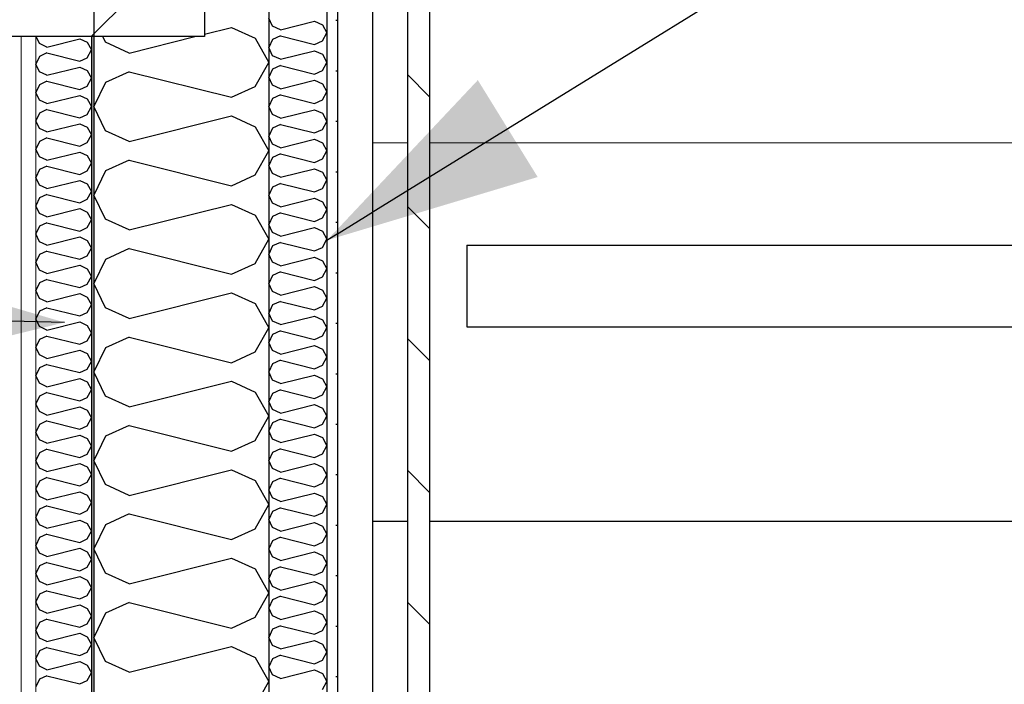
# Model space of a CAD drawing. Header units: millimetres. Extents: x -8544 to 51179, y -2070 to 23603.
# Tile 93 of 174: x 11953 to 12798, y 8913 to 9484. Entities that reach past the tile are written whole.
import ezdxf
from ezdxf.enums import TextEntityAlignment as Align

# ---------------------------------------------------------------- set-up
doc = ezdxf.new("R2010")
doc.units = ezdxf.units.MM
doc.header["$LTSCALE"] = 0.5
doc.header["$MEASUREMENT"] = 0
for name, pattern in [('Akselinje', [1500, 1000, -200, 100, -200]), ('PLINE', [0]), ('Wipeout_Contour', [2000, 0, -2000])]:
    doc.linetypes.add(name, pattern=pattern)
for name, color, linetype in [('223- Bjelker', 7, 'Continuous'), ('223- Bjelker (Skravur)', 7, 'Continuous'), ('232- Ikke-bærende yttervegger', 7, 'Continuous'), ('232- Ikke-bærende yttervegger (Skravur)', 7, 'Continuous'), ('232- Ikke-bærende yttervegger (Skravur)(Nye konstruksjoner)', 7, 'Continuous'), ('232- Ikke-bærende yttervegger(Nye konstruksjoner)', 7, 'Continuous'), ('235- Utvendig kledning og overflate (Skravur)(Nye konstruksjoner)', 7, 'Continuous'), ('235- Utvendig kledning og overflate(Nye konstruksjoner)', 7, 'Continuous'), ('261- Primærkonstruksjon (tak)(Nye konstruksjoner)', 7, 'Continuous'), ('265- Gesimser_ takrenner og nedløp(Nye konstruksjoner)', 7, 'Continuous'), ('82-- Modullinjer', 7, 'Continuous'), ('832- Tekst bygning(Nye konstruksjoner)', 7, 'Continuous')]:
    doc.layers.add(name, color=color, linetype=linetype)
doc.layers.add('236- Innvendig kledning og overflate(Nye konstruksjoner)', color=7, linetype='Continuous', lineweight=0)
doc.layers.add('262- Taktekking(Nye konstruksjoner)', color=7, linetype='Continuous', lineweight=0)
doc.styles.add('GENERATED_STYLE_1', font='arial.ttf')
doc.dimstyles.new('GENERATED_STYLE__2', dxfattribs={"dimtxt": 0.18, "dimasz": 182.4, "dimexe": 0.18, "dimexo": 0.0625, "dimgap": 0, "dimtad": 0, "dimtih": 1, "dimtoh": 1, "dimdec": 4, "dimzin": 0, "dimdsep": 46, "dimcen": 0.09, "dimadec": 0, "dimazin": 0, "dimtfac": 1, "dimtdec": 4, "dimtmove": 0, "dimatfit": 3, "dimldrblk": 'ARROWHEAD_5', "dimfxl": 1, "dimtolj": 1, "dimtzin": 0, "dimarcsym": 0})

# ---------------------------------------------------------------- blocks, each defined once
blk = doc.blocks.new('*X74')
at = {"layer": '232- Ikke-bærende yttervegger (Skravur)(Nye konstruksjoner)', "linetype": 'PLINE'}
for p, q in [((11970.07, 9463.07), (11967.26, 9469)), ((11976.57, 9460.11), (12004.72, 9467.15)), ((12004.72, 9467.15), (12011.23, 9464.19)), ((11976.57, 9460.11), (11970.07, 9463.07)), ((12011.23, 9464.19), (12014.93, 9457.56)), ((12011.23, 9450.92), (12014.93, 9457.56)), ((11970.07, 9452.05), (11966.93, 9445.41)), ((11976.57, 9455), (11970.07, 9452.05)), ((11976.57, 9455), (12004.72, 9447.97)), ((12004.72, 9447.97), (12011.23, 9450.92)), ((11970.07, 9438.78), (11966.93, 9445.41)), ((11976.57, 9435.83), (12004.72, 9442.86)), ((12004.72, 9442.86), (12011.23, 9439.91)), ((11976.57, 9435.83), (11970.07, 9438.78)), ((12011.23, 9439.91), (12014.93, 9433.27)), ((12011.23, 9426.64), (12014.93, 9433.27)), ((11970.07, 9427.76), (11966.93, 9421.13)), ((11976.57, 9430.72), (11970.07, 9427.76)), ((11976.57, 9430.72), (12004.72, 9423.68)), ((12004.72, 9423.68), (12011.23, 9426.64)), ((11970.07, 9414.5), (11966.93, 9421.13)), ((11976.57, 9411.54), (12004.72, 9418.58)), ((12004.72, 9418.58), (12011.23, 9415.62)), ((12011.23, 9415.62), (12014.93, 9408.99)), ((11976.57, 9411.54), (11970.07, 9414.5)), ((12011.23, 9402.36), (12014.93, 9408.99)), ((11970.07, 9403.48), (11966.93, 9396.85)), ((11976.57, 9406.44), (11970.07, 9403.48)), ((11976.57, 9406.44), (12004.72, 9399.4)), ((12004.72, 9399.4), (12011.23, 9402.36)), ((11970.07, 9390.22), (11966.93, 9396.85)), ((11976.57, 9387.26), (11970.07, 9390.22)), ((11976.57, 9387.26), (12004.72, 9394.3)), ((12004.72, 9394.3), (12011.23, 9391.34)), ((12011.23, 9391.34), (12014.93, 9384.71)), ((11976.57, 9382.16), (11970.07, 9379.2)), ((11976.57, 9382.16), (12004.72, 9375.12)), ((12011.23, 9378.08), (12014.93, 9384.71)), ((11970.07, 9379.2), (11966.93, 9372.57)), ((12004.72, 9375.12), (12011.23, 9378.08)), ((11970.07, 9365.94), (11966.93, 9372.57)), ((11976.57, 9362.98), (11970.07, 9365.94)), ((11976.57, 9362.98), (12004.72, 9370.02)), ((12004.72, 9370.02), (12011.23, 9367.06)), ((12011.23, 9367.06), (12014.93, 9360.43)), ((11976.57, 9357.88), (11970.07, 9354.92)), ((11976.57, 9357.88), (12004.72, 9350.84)), ((12011.23, 9353.8), (12014.93, 9360.43)), ((11970.07, 9354.92), (11966.93, 9348.29)), ((11970.07, 9341.66), (11966.93, 9348.29)), ((12004.72, 9350.84), (12011.23, 9353.8)), ((11976.57, 9338.7), (11970.07, 9341.66)), ((11976.57, 9338.7), (12004.72, 9345.74)), ((12004.72, 9345.74), (12011.23, 9342.78)), ((12011.23, 9342.78), (12014.93, 9336.15)), ((11970.07, 9330.64), (11966.93, 9324.01)), ((11976.57, 9333.6), (11970.07, 9330.64)), ((11976.57, 9333.6), (12004.72, 9326.56)), ((12011.23, 9329.52), (12014.93, 9336.15)), ((11970.07, 9317.38), (11966.93, 9324.01)), ((12004.72, 9326.56), (12011.23, 9329.52)), ((11976.57, 9314.42), (11970.07, 9317.38)), ((11976.57, 9314.42), (12004.72, 9321.46)), ((12004.72, 9321.46), (12011.23, 9318.5)), ((12011.23, 9318.5), (12014.93, 9311.87)), ((11970.07, 9306.36), (11966.93, 9299.73)), ((11976.57, 9309.32), (11970.07, 9306.36)), ((11976.57, 9309.32), (12004.72, 9302.28)), ((12004.72, 9302.28), (12011.23, 9305.24)), ((12011.23, 9305.24), (12014.93, 9311.87)), ((11970.07, 9293.1), (11966.93, 9299.73)), ((11976.57, 9290.14), (12004.72, 9297.18)), ((12004.72, 9297.18), (12011.23, 9294.22)), ((11976.57, 9290.14), (11970.07, 9293.1)), ((12011.23, 9294.22), (12014.93, 9287.59)), ((11970.07, 9282.08), (11966.93, 9275.45)), ((11976.57, 9285.04), (11970.07, 9282.08)), ((11976.57, 9285.04), (12004.72, 9278)), ((12004.72, 9278), (12011.23, 9280.96)), ((12011.23, 9280.96), (12014.93, 9287.59)), ((11970.07, 9268.82), (11966.93, 9275.45)), ((11976.57, 9265.86), (12004.72, 9272.9)), ((12004.72, 9272.9), (12011.23, 9269.94)), ((11976.57, 9265.86), (11970.07, 9268.82)), ((12011.23, 9269.94), (12014.93, 9263.31)), ((12011.23, 9256.67), (12014.93, 9263.31)), ((11970.07, 9257.8), (11966.93, 9251.16)), ((11976.57, 9260.75), (11970.07, 9257.8)), ((11976.57, 9260.75), (12004.72, 9253.72)), ((12004.72, 9253.72), (12011.23, 9256.67)), ((11970.07, 9244.53), (11966.93, 9251.16)), ((11976.57, 9241.57), (12004.72, 9248.61)), ((12004.72, 9248.61), (12011.23, 9245.66)), ((11976.57, 9241.57), (11970.07, 9244.53)), ((12011.23, 9245.66), (12014.93, 9239.02)), ((12011.23, 9232.39), (12014.93, 9239.02)), ((11970.07, 9233.51), (11966.93, 9226.88)), ((11976.57, 9236.47), (11970.07, 9233.51)), ((11976.57, 9236.47), (12004.72, 9229.43)), ((12004.72, 9229.43), (12011.23, 9232.39)), ((11970.07, 9220.25), (11966.93, 9226.88)), ((11976.57, 9217.29), (12004.72, 9224.33)), ((12004.72, 9224.33), (12011.23, 9221.37)), ((12011.23, 9221.37), (12014.93, 9214.74)), ((11976.57, 9217.29), (11970.07, 9220.25)), ((12011.23, 9208.11), (12014.93, 9214.74)), ((11970.07, 9209.23), (11966.93, 9202.6)), ((11976.57, 9212.19), (11970.07, 9209.23)), ((11976.57, 9212.19), (12004.72, 9205.15)), ((12004.72, 9205.15), (12011.23, 9208.11)), ((11970.07, 9195.97), (11966.93, 9202.6)), ((11976.57, 9193.01), (11970.07, 9195.97)), ((11976.57, 9193.01), (12004.72, 9200.05)), ((12004.72, 9200.05), (12011.23, 9197.09)), ((12011.23, 9197.09), (12014.93, 9190.46)), ((11976.57, 9187.91), (11970.07, 9184.95)), ((11976.57, 9187.91), (12004.72, 9180.87)), ((12011.23, 9183.83), (12014.93, 9190.46)), ((11970.07, 9184.95), (11966.93, 9178.32)), ((12004.72, 9180.87), (12011.23, 9183.83)), ((11970.07, 9171.69), (11966.93, 9178.32)), ((11976.57, 9168.73), (11970.07, 9171.69)), ((11976.57, 9168.73), (12004.72, 9175.77)), ((12004.72, 9175.77), (12011.23, 9172.81)), ((12011.23, 9172.81), (12014.93, 9166.18)), ((11976.57, 9163.63), (11970.07, 9160.67)), ((11976.57, 9163.63), (12004.72, 9156.59)), ((12011.23, 9159.55), (12014.93, 9166.18)), ((11970.07, 9160.67), (11966.93, 9154.04)), ((11970.07, 9147.41), (11966.93, 9154.04)), ((12004.72, 9156.59), (12011.23, 9159.55)), ((11976.57, 9144.45), (11970.07, 9147.41)), ((11976.57, 9144.45), (12004.72, 9151.49)), ((12004.72, 9151.49), (12011.23, 9148.53)), ((12011.23, 9148.53), (12014.93, 9141.9)), ((11970.07, 9136.39), (11966.93, 9129.76)), ((11976.57, 9139.35), (11970.07, 9136.39)), ((11976.57, 9139.35), (12004.72, 9132.31)), ((12011.23, 9135.27), (12014.93, 9141.9)), ((11970.07, 9123.13), (11966.93, 9129.76)), ((12004.72, 9132.31), (12011.23, 9135.27)), ((11976.57, 9120.17), (11970.07, 9123.13)), ((11976.57, 9120.17), (12004.72, 9127.21)), ((12004.72, 9127.21), (12011.23, 9124.25)), ((12011.23, 9124.25), (12014.93, 9117.62)), ((11970.07, 9112.11), (11966.93, 9105.48)), ((11976.57, 9115.07), (11970.07, 9112.11)), ((11976.57, 9115.07), (12004.72, 9108.03)), ((12004.72, 9108.03), (12011.23, 9110.99)), ((12011.23, 9110.99), (12014.93, 9117.62)), ((11970.07, 9098.85), (11966.93, 9105.48)), ((11976.57, 9095.89), (12004.72, 9102.93)), ((12004.72, 9102.93), (12011.23, 9099.97)), ((11976.57, 9095.89), (11970.07, 9098.85)), ((12011.23, 9099.97), (12014.93, 9093.34)), ((11970.07, 9087.83), (11966.93, 9081.2)), ((11976.57, 9090.79), (11970.07, 9087.83)), ((11976.57, 9090.79), (12004.72, 9083.75)), ((12004.72, 9083.75), (12011.23, 9086.71)), ((12011.23, 9086.71), (12014.93, 9093.34)), ((11970.07, 9074.56), (11966.93, 9081.2)), ((11976.57, 9071.61), (12004.72, 9078.65)), ((12004.72, 9078.65), (12011.23, 9075.69)), ((11976.57, 9071.61), (11970.07, 9074.56)), ((12011.23, 9075.69), (12014.93, 9069.06)), ((12011.23, 9062.42), (12014.93, 9069.06)), ((11970.07, 9063.55), (11966.93, 9056.91)), ((11976.57, 9066.5), (11970.07, 9063.55)), ((11976.57, 9066.5), (12004.72, 9059.47)), ((12004.72, 9059.47), (12011.23, 9062.42)), ((11970.07, 9050.28), (11966.93, 9056.91)), ((11976.57, 9047.32), (12004.72, 9054.36)), ((12004.72, 9054.36), (12011.23, 9051.4)), ((11976.57, 9047.32), (11970.07, 9050.28)), ((12011.23, 9051.4), (12014.93, 9044.77)), ((12011.23, 9038.14), (12014.93, 9044.77)), ((11970.07, 9039.26), (11966.93, 9032.63)), ((11976.57, 9042.22), (11970.07, 9039.26)), ((11976.57, 9042.22), (12004.72, 9035.18)), ((12004.72, 9035.18), (12011.23, 9038.14)), ((11970.07, 9026), (11966.93, 9032.63)), ((11976.57, 9023.04), (12004.72, 9030.08)), ((12004.72, 9030.08), (12011.23, 9027.12)), ((12011.23, 9027.12), (12014.93, 9020.49)), ((11976.57, 9023.04), (11970.07, 9026)), ((11976.57, 9017.94), (11970.07, 9014.98)), ((11976.57, 9017.94), (12004.72, 9010.9)), ((12011.23, 9013.86), (12014.93, 9020.49)), ((11970.07, 9014.98), (11966.93, 9008.35)), ((12004.72, 9010.9), (12011.23, 9013.86)), ((11970.07, 9001.72), (11966.93, 9008.35)), ((11976.57, 8998.76), (11970.07, 9001.72)), ((11976.57, 8998.76), (12004.72, 9005.8)), ((12004.72, 9005.8), (12011.23, 9002.84)), ((12011.23, 9002.84), (12014.93, 8996.21)), ((11976.57, 8993.66), (11970.07, 8990.7)), ((11976.57, 8993.66), (12004.72, 8986.62)), ((12011.23, 8989.58), (12014.93, 8996.21)), ((11970.07, 8990.7), (11966.93, 8984.07)), ((11970.07, 8977.44), (11966.93, 8984.07)), ((12004.72, 8986.62), (12011.23, 8989.58)), ((11976.57, 8974.48), (11970.07, 8977.44)), ((11976.57, 8974.48), (12004.72, 8981.52)), ((12004.72, 8981.52), (12011.23, 8978.56)), ((12011.23, 8978.56), (12014.93, 8971.93)), ((11976.57, 8969.38), (11970.07, 8966.42)), ((11976.57, 8969.38), (12004.72, 8962.34)), ((12011.23, 8965.3), (12014.93, 8971.93)), ((11970.07, 8966.42), (11966.93, 8959.79)), ((11970.07, 8953.16), (11966.93, 8959.79)), ((12004.72, 8962.34), (12011.23, 8965.3)), ((11976.57, 8950.2), (11970.07, 8953.16)), ((11976.57, 8950.2), (12004.72, 8957.24)), ((12004.72, 8957.24), (12011.23, 8954.28)), ((12011.23, 8954.28), (12014.93, 8947.65)), ((11970.07, 8942.14), (11966.93, 8935.51)), ((11976.57, 8945.1), (11970.07, 8942.14)), ((11976.57, 8945.1), (12004.72, 8938.06)), ((12011.23, 8941.02), (12014.93, 8947.65)), ((11970.07, 8928.88), (11966.93, 8935.51)), ((12004.72, 8938.06), (12011.23, 8941.02)), ((11976.57, 8925.92), (11970.07, 8928.88)), ((11976.57, 8925.92), (12004.72, 8932.96)), ((12004.72, 8932.96), (12011.23, 8930)), ((12011.23, 8930), (12014.93, 8923.37)), ((11970.07, 8917.86), (11966.93, 8911.23)), ((11976.57, 8920.82), (11970.07, 8917.86)), ((11976.57, 8920.82), (12004.72, 8913.78)), ((12004.72, 8913.78), (12011.23, 8916.74)), ((12011.23, 8916.74), (12014.93, 8923.37))]:
    blk.add_line(p, q, dxfattribs=at)
blk = doc.blocks.new('*X76')
at = {"layer": '232- Ikke-bærende yttervegger (Skravur)', "linetype": 'PLINE'}
for p, q in [((12111.93, 9471.12), (12135.04, 9476.9)), ((12135.04, 9476.9), (12155.36, 9467.65)), ((12026.73, 9464.15), (12024.44, 9469)), ((12047.05, 9454.9), (12103.43, 9469)), ((12155.36, 9467.65), (12166.93, 9446.93)), ((12047.05, 9454.9), (12026.73, 9464.15)), ((12155.36, 9426.21), (12166.93, 9446.93)), ((12047.05, 9438.96), (12026.73, 9429.71)), ((12047.05, 9438.96), (12135.04, 9416.96)), ((12026.73, 9429.71), (12016.93, 9408.99)), ((12135.04, 9416.96), (12155.36, 9426.21)), ((12026.73, 9388.27), (12016.93, 9408.99)), ((12047.05, 9379.02), (12135.04, 9401.02)), ((12135.04, 9401.02), (12155.36, 9391.78)), ((12155.36, 9391.78), (12166.93, 9371.05)), ((12047.05, 9379.02), (12026.73, 9388.27)), ((12155.36, 9350.33), (12166.93, 9371.05)), ((12047.05, 9363.08), (12026.73, 9353.84)), ((12047.05, 9363.08), (12135.04, 9341.09)), ((12026.73, 9353.84), (12016.93, 9333.11)), ((12135.04, 9341.09), (12155.36, 9350.33)), ((12026.73, 9312.39), (12016.93, 9333.11)), ((12047.05, 9303.15), (12135.04, 9325.14)), ((12135.04, 9325.14), (12155.36, 9315.9)), ((12155.36, 9315.9), (12166.93, 9295.17)), ((12047.05, 9303.15), (12026.73, 9312.39)), ((12155.36, 9274.45), (12166.93, 9295.17)), ((12047.05, 9287.2), (12026.73, 9277.96)), ((12047.05, 9287.2), (12135.04, 9265.21)), ((12026.73, 9277.96), (12016.93, 9257.24)), ((12135.04, 9265.21), (12155.36, 9274.45)), ((12026.73, 9236.51), (12016.93, 9257.24)), ((12047.05, 9227.27), (12135.04, 9249.26)), ((12135.04, 9249.26), (12155.36, 9240.02)), ((12155.36, 9240.02), (12166.93, 9219.3)), ((12047.05, 9227.27), (12026.73, 9236.51)), ((12155.36, 9198.57), (12166.93, 9219.3)), ((12047.05, 9211.32), (12026.73, 9202.08)), ((12047.05, 9211.32), (12135.04, 9189.33)), ((12026.73, 9202.08), (12016.93, 9181.36)), ((12135.04, 9189.33), (12155.36, 9198.57)), ((12026.73, 9160.63), (12016.93, 9181.36)), ((12047.05, 9151.39), (12135.04, 9173.39)), ((12135.04, 9173.39), (12155.36, 9164.14)), ((12155.36, 9164.14), (12166.93, 9143.42)), ((12047.05, 9151.39), (12026.73, 9160.63)), ((12155.36, 9122.69), (12166.93, 9143.42)), ((12047.05, 9135.45), (12026.73, 9126.2)), ((12047.05, 9135.45), (12135.04, 9113.45)), ((12026.73, 9126.2), (12016.93, 9105.48)), ((12135.04, 9113.45), (12155.36, 9122.69)), ((12026.73, 9084.76), (12016.93, 9105.48)), ((12047.05, 9075.51), (12135.04, 9097.51)), ((12135.04, 9097.51), (12155.36, 9088.26)), ((12155.36, 9088.26), (12166.93, 9067.54)), ((12047.05, 9075.51), (12026.73, 9084.76)), ((12155.36, 9046.82), (12166.93, 9067.54)), ((12047.05, 9059.57), (12026.73, 9050.32)), ((12047.05, 9059.57), (12135.04, 9037.57)), ((12026.73, 9050.32), (12016.93, 9029.6)), ((12135.04, 9037.57), (12155.36, 9046.82)), ((12026.73, 9008.88), (12016.93, 9029.6)), ((12047.05, 8999.63), (12135.04, 9021.63)), ((12135.04, 9021.63), (12155.36, 9012.38)), ((12155.36, 9012.38), (12166.93, 8991.66)), ((12047.05, 8999.63), (12026.73, 9008.88)), ((12155.36, 8970.94), (12166.93, 8991.66)), ((12047.05, 8983.69), (12026.73, 8974.44)), ((12047.05, 8983.69), (12135.04, 8961.69)), ((12026.73, 8974.44), (12016.93, 8953.72)), ((12135.04, 8961.69), (12155.36, 8970.94)), ((12026.73, 8933), (12016.93, 8953.72)), ((12047.05, 8923.75), (12135.04, 8945.75)), ((12135.04, 8945.75), (12155.36, 8936.5)), ((12155.36, 8936.5), (12166.93, 8915.78)), ((12047.05, 8923.75), (12026.73, 8933)), ((12155.36, 8895.06), (12166.93, 8915.78))]:
    blk.add_line(p, q, dxfattribs=at)
blk = doc.blocks.new('*X86')
at = {"layer": '235- Utvendig kledning og overflate (Skravur)(Nye konstruksjoner)', "linetype": 'PLINE'}
for p, q in [((12170.2, 9477.96), (12166.93, 9484.87)), ((12176.97, 9474.88), (12170.2, 9477.96)), ((12176.97, 9474.88), (12206.3, 9482.22)), ((12206.3, 9482.22), (12213.07, 9479.13)), ((12213.07, 9479.13), (12216.93, 9472.23)), ((12170.2, 9466.49), (12166.93, 9459.58)), ((12176.97, 9469.57), (12170.2, 9466.49)), ((12176.97, 9469.57), (12206.3, 9462.24)), ((12213.07, 9465.32), (12216.93, 9472.23)), ((12170.2, 9452.67), (12166.93, 9459.58)), ((12206.3, 9462.24), (12213.07, 9465.32)), ((12176.97, 9449.59), (12170.2, 9452.67)), ((12176.97, 9449.59), (12206.3, 9456.92)), ((12206.3, 9456.92), (12213.07, 9453.84)), ((12213.07, 9453.84), (12216.93, 9446.93)), ((12170.2, 9441.19), (12166.93, 9434.29)), ((12176.97, 9444.28), (12170.2, 9441.19)), ((12176.97, 9444.28), (12206.3, 9436.94)), ((12213.07, 9440.03), (12216.93, 9446.93)), ((12170.2, 9427.38), (12166.93, 9434.29)), ((12206.3, 9436.94), (12213.07, 9440.03)), ((12176.97, 9424.3), (12170.2, 9427.38)), ((12176.97, 9424.3), (12206.3, 9431.63)), ((12206.3, 9431.63), (12213.07, 9428.55)), ((12213.07, 9428.55), (12216.93, 9421.64)), ((12170.2, 9415.9), (12166.93, 9408.99)), ((12176.97, 9418.98), (12170.2, 9415.9)), ((12176.97, 9418.98), (12206.3, 9411.65)), ((12213.07, 9414.73), (12216.93, 9421.64)), ((12170.2, 9402.09), (12166.93, 9408.99)), ((12206.3, 9411.65), (12213.07, 9414.73)), ((12176.97, 9399), (12170.2, 9402.09)), ((12176.97, 9399), (12206.3, 9406.34)), ((12206.3, 9406.34), (12213.07, 9403.25)), ((12213.07, 9403.25), (12216.93, 9396.35)), ((12170.2, 9390.61), (12166.93, 9383.7)), ((12176.97, 9393.69), (12170.2, 9390.61)), ((12176.97, 9393.69), (12206.3, 9386.36)), ((12213.07, 9389.44), (12216.93, 9396.35)), ((12170.2, 9376.79), (12166.93, 9383.7)), ((12206.3, 9386.36), (12213.07, 9389.44)), ((12176.97, 9373.71), (12170.2, 9376.79)), ((12176.97, 9373.71), (12206.3, 9381.04)), ((12206.3, 9381.04), (12213.07, 9377.96)), ((12213.07, 9377.96), (12216.93, 9371.05)), ((12170.2, 9365.31), (12166.93, 9358.41)), ((12176.97, 9368.4), (12170.2, 9365.31)), ((12176.97, 9368.4), (12206.3, 9361.06)), ((12213.07, 9364.15), (12216.93, 9371.05)), ((12170.2, 9351.5), (12166.93, 9358.41)), ((12206.3, 9361.06), (12213.07, 9364.15)), ((12176.97, 9348.42), (12170.2, 9351.5)), ((12176.97, 9348.42), (12206.3, 9355.75)), ((12206.3, 9355.75), (12213.07, 9352.67)), ((12213.07, 9352.67), (12216.93, 9345.76)), ((12170.2, 9340.02), (12166.93, 9333.11)), ((12176.97, 9343.1), (12170.2, 9340.02)), ((12176.97, 9343.1), (12206.3, 9335.77)), ((12213.07, 9338.85), (12216.93, 9345.76)), ((12170.2, 9326.21), (12166.93, 9333.11)), ((12206.3, 9335.77), (12213.07, 9338.85)), ((12176.97, 9323.12), (12170.2, 9326.21)), ((12176.97, 9323.12), (12206.3, 9330.46)), ((12206.3, 9330.46), (12213.07, 9327.37)), ((12213.07, 9327.37), (12216.93, 9320.47)), ((12170.2, 9314.73), (12166.93, 9307.82)), ((12176.97, 9317.81), (12170.2, 9314.73)), ((12176.97, 9317.81), (12206.3, 9310.48)), ((12213.07, 9313.56), (12216.93, 9320.47)), ((12170.2, 9300.91), (12166.93, 9307.82)), ((12206.3, 9310.48), (12213.07, 9313.56)), ((12176.97, 9297.83), (12170.2, 9300.91)), ((12176.97, 9297.83), (12206.3, 9305.16)), ((12206.3, 9305.16), (12213.07, 9302.08)), ((12213.07, 9302.08), (12216.93, 9295.17)), ((12170.2, 9289.44), (12166.93, 9282.53)), ((12176.97, 9292.52), (12170.2, 9289.44)), ((12176.97, 9292.52), (12206.3, 9285.19)), ((12213.07, 9288.27), (12216.93, 9295.17)), ((12170.2, 9275.62), (12166.93, 9282.53)), ((12176.97, 9272.54), (12206.3, 9279.87)), ((12206.3, 9285.19), (12213.07, 9288.27)), ((12206.3, 9279.87), (12213.07, 9276.79)), ((12176.97, 9272.54), (12170.2, 9275.62)), ((12213.07, 9276.79), (12216.93, 9269.88)), ((12170.2, 9264.14), (12166.93, 9257.24)), ((12176.97, 9267.22), (12170.2, 9264.14)), ((12176.97, 9267.22), (12206.3, 9259.89)), ((12206.3, 9259.89), (12213.07, 9262.97)), ((12213.07, 9262.97), (12216.93, 9269.88)), ((12170.2, 9250.33), (12166.93, 9257.24)), ((12176.97, 9247.25), (12206.3, 9254.58)), ((12206.3, 9254.58), (12213.07, 9251.5)), ((12176.97, 9247.25), (12170.2, 9250.33)), ((12213.07, 9251.5), (12216.93, 9244.59)), ((12170.2, 9238.85), (12166.93, 9231.94)), ((12176.97, 9241.93), (12170.2, 9238.85)), ((12176.97, 9241.93), (12206.3, 9234.6)), ((12206.3, 9234.6), (12213.07, 9237.68)), ((12213.07, 9237.68), (12216.93, 9244.59)), ((12170.2, 9225.03), (12166.93, 9231.94)), ((12176.97, 9221.95), (12206.3, 9229.29)), ((12206.3, 9229.29), (12213.07, 9226.2)), ((12176.97, 9221.95), (12170.2, 9225.03)), ((12213.07, 9226.2), (12216.93, 9219.3)), ((12170.2, 9213.56), (12166.93, 9206.65)), ((12176.97, 9216.64), (12170.2, 9213.56)), ((12176.97, 9216.64), (12206.3, 9209.31)), ((12206.3, 9209.31), (12213.07, 9212.39)), ((12213.07, 9212.39), (12216.93, 9219.3)), ((12170.2, 9199.74), (12166.93, 9206.65)), ((12176.97, 9196.66), (12206.3, 9203.99)), ((12206.3, 9203.99), (12213.07, 9200.91)), ((12176.97, 9196.66), (12170.2, 9199.74)), ((12213.07, 9200.91), (12216.93, 9194)), ((12170.2, 9188.26), (12166.93, 9181.36)), ((12176.97, 9191.35), (12170.2, 9188.26)), ((12176.97, 9191.35), (12206.3, 9184.01)), ((12206.3, 9184.01), (12213.07, 9187.1)), ((12213.07, 9187.1), (12216.93, 9194)), ((12170.2, 9174.45), (12166.93, 9181.36)), ((12176.97, 9171.37), (12206.3, 9178.7)), ((12206.3, 9178.7), (12213.07, 9175.62)), ((12176.97, 9171.37), (12170.2, 9174.45)), ((12213.07, 9175.62), (12216.93, 9168.71)), ((12170.2, 9162.97), (12166.93, 9156.06)), ((12176.97, 9166.05), (12170.2, 9162.97)), ((12176.97, 9166.05), (12206.3, 9158.72)), ((12206.3, 9158.72), (12213.07, 9161.8)), ((12213.07, 9161.8), (12216.93, 9168.71)), ((12170.2, 9149.16), (12166.93, 9156.06)), ((12176.97, 9146.07), (12206.3, 9153.41)), ((12206.3, 9153.41), (12213.07, 9150.32)), ((12176.97, 9146.07), (12170.2, 9149.16)), ((12213.07, 9150.32), (12216.93, 9143.42)), ((12170.2, 9137.68), (12166.93, 9130.77)), ((12176.97, 9140.76), (12170.2, 9137.68)), ((12176.97, 9140.76), (12206.3, 9133.43)), ((12206.3, 9133.43), (12213.07, 9136.51)), ((12213.07, 9136.51), (12216.93, 9143.42)), ((12170.2, 9123.86), (12166.93, 9130.77)), ((12176.97, 9120.78), (12206.3, 9128.11)), ((12206.3, 9128.11), (12213.07, 9125.03)), ((12176.97, 9120.78), (12170.2, 9123.86)), ((12213.07, 9125.03), (12216.93, 9118.12)), ((12170.2, 9112.38), (12166.93, 9105.48)), ((12176.97, 9115.47), (12170.2, 9112.38)), ((12176.97, 9115.47), (12206.3, 9108.13)), ((12206.3, 9108.13), (12213.07, 9111.22)), ((12213.07, 9111.22), (12216.93, 9118.12)), ((12170.2, 9098.57), (12166.93, 9105.48)), ((12176.97, 9095.49), (12206.3, 9102.82)), ((12206.3, 9102.82), (12213.07, 9099.74)), ((12176.97, 9095.49), (12170.2, 9098.57)), ((12213.07, 9099.74), (12216.93, 9092.83)), ((12170.2, 9087.09), (12166.93, 9080.18)), ((12176.97, 9090.17), (12170.2, 9087.09)), ((12176.97, 9090.17), (12206.3, 9082.84)), ((12206.3, 9082.84), (12213.07, 9085.92)), ((12213.07, 9085.92), (12216.93, 9092.83)), ((12170.2, 9073.28), (12166.93, 9080.18)), ((12176.97, 9070.19), (12206.3, 9077.53)), ((12206.3, 9077.53), (12213.07, 9074.44)), ((12176.97, 9070.19), (12170.2, 9073.28)), ((12213.07, 9074.44), (12216.93, 9067.54)), ((12170.2, 9061.8), (12166.93, 9054.89)), ((12176.97, 9064.88), (12170.2, 9061.8)), ((12176.97, 9064.88), (12206.3, 9057.55)), ((12206.3, 9057.55), (12213.07, 9060.63)), ((12213.07, 9060.63), (12216.93, 9067.54)), ((12170.2, 9047.98), (12166.93, 9054.89)), ((12176.97, 9044.9), (12206.3, 9052.23)), ((12206.3, 9052.23), (12213.07, 9049.15)), ((12176.97, 9044.9), (12170.2, 9047.98)), ((12213.07, 9049.15), (12216.93, 9042.24)), ((12170.2, 9036.51), (12166.93, 9029.6)), ((12176.97, 9039.59), (12170.2, 9036.51)), ((12176.97, 9039.59), (12206.3, 9032.26)), ((12206.3, 9032.26), (12213.07, 9035.34)), ((12213.07, 9035.34), (12216.93, 9042.24)), ((12170.2, 9022.69), (12166.93, 9029.6)), ((12176.97, 9019.61), (12206.3, 9026.94)), ((12206.3, 9026.94), (12213.07, 9023.86)), ((12176.97, 9019.61), (12170.2, 9022.69)), ((12213.07, 9023.86), (12216.93, 9016.95)), ((12170.2, 9011.21), (12166.93, 9004.31)), ((12176.97, 9014.29), (12170.2, 9011.21)), ((12176.97, 9014.29), (12206.3, 9006.96)), ((12206.3, 9006.96), (12213.07, 9010.04)), ((12213.07, 9010.04), (12216.93, 9016.95)), ((12170.2, 8997.4), (12166.93, 9004.31)), ((12176.97, 8994.32), (12206.3, 9001.65)), ((12206.3, 9001.65), (12213.07, 8998.57)), ((12176.97, 8994.32), (12170.2, 8997.4)), ((12213.07, 8998.57), (12216.93, 8991.66)), ((12170.2, 8985.92), (12166.93, 8979.01)), ((12176.97, 8989), (12170.2, 8985.92)), ((12176.97, 8989), (12206.3, 8981.67)), ((12206.3, 8981.67), (12213.07, 8984.75)), ((12213.07, 8984.75), (12216.93, 8991.66)), ((12170.2, 8972.1), (12166.93, 8979.01)), ((12176.97, 8969.02), (12206.3, 8976.36)), ((12206.3, 8976.36), (12213.07, 8973.27)), ((12176.97, 8969.02), (12170.2, 8972.1)), ((12213.07, 8973.27), (12216.93, 8966.37)), ((12170.2, 8960.63), (12166.93, 8953.72)), ((12176.97, 8963.71), (12170.2, 8960.63)), ((12176.97, 8963.71), (12206.3, 8956.38)), ((12206.3, 8956.38), (12213.07, 8959.46)), ((12213.07, 8959.46), (12216.93, 8966.37)), ((12170.2, 8946.81), (12166.93, 8953.72)), ((12176.97, 8943.73), (12206.3, 8951.06)), ((12206.3, 8951.06), (12213.07, 8947.98)), ((12176.97, 8943.73), (12170.2, 8946.81)), ((12213.07, 8947.98), (12216.93, 8941.07)), ((12170.2, 8935.33), (12166.93, 8928.43)), ((12176.97, 8938.42), (12170.2, 8935.33)), ((12176.97, 8938.42), (12206.3, 8931.08)), ((12206.3, 8931.08), (12213.07, 8934.17)), ((12213.07, 8934.17), (12216.93, 8941.07)), ((12170.2, 8921.52), (12166.93, 8928.43)), ((12176.97, 8918.44), (12206.3, 8925.77)), ((12206.3, 8925.77), (12213.07, 8922.69)), ((12176.97, 8918.44), (12170.2, 8921.52)), ((12213.07, 8922.69), (12216.93, 8915.78)), ((12213.07, 8908.87), (12216.93, 8915.78))]:
    blk.add_line(p, q, dxfattribs=at)
blk = doc.blocks.new('Standard grid marker[6]', base_point=(12016.93, 12550))
at = {"layer": '82-- Modullinjer', "linetype": 'Akselinje'}
blk.add_line((12016.93, 12350), (12016.93, 1550), dxfattribs=at)
at = {"layer": '82-- Modullinjer', "style": 'GENERATED_STYLE_1'}
for tag, p in [('AC_MarkerText_1_0', (12016.93, 12887.5)), ('AC_MarkerText_1_1', (12016.93, 1187.5))]:
    blk.add_attdef(tag, text='', height=175, rotation=360, dxfattribs=at).set_placement(p, align=Align.TOP_CENTER)
blk = doc.blocks.new('ARROWHEAD_5')
at = {"linetype": 'Continuous'}
blk.add_hatch(color=256, dxfattribs=at).paths.add_polyline_path([(-1, 0.2679), (0, 0), (-1, -0.2679)])
blk.add_line((0, 0), (-1, 0), dxfattribs=at)

msp = doc.modelspace()

# ---------------------------------------------------------------- hatches: boundary and pattern name
at = {"layer": '223- Bjelker (Skravur)', "linetype": 'Continuous'}
h = msp.add_hatch(dxfattribs=at)
h.set_pattern_fill('Skrålinjer_3', color=256, style=0, pattern_type=2)
h.set_pattern_definition([(45, (0, 0), (-127.2792, 127.2792), [])])
h.paths.add_polyline_path([(11921.93, 9852.26), (11921.93, 9469), (12111.93, 9469), (12111.93, 9852.26)])
at = {"layer": '232- Ikke-bærende yttervegger (Skravur)(Nye konstruksjoner)', "linetype": 'Continuous'}
h = msp.add_hatch(dxfattribs=at)
h.set_pattern_fill('Gips', color=256, style=0, pattern_type=2)
h.set_pattern_definition([(270, (0, 0), (86.60254, 0), [0, -50]), (270, (43.3, -25), (86.60254, 0), [0, -50])])
h.paths.add_polyline_path([(11966.93, 9469), (11954.43, 9469), (11954.43, 6850), (11966.93, 6850)])
msp.add_hatch(color=256, dxfattribs=at).paths.add_polyline_path([(12014.93, 9469), (12014.93, 6850), (12016.93, 6850), (12016.93, 9469)])
at = {"layer": '235- Utvendig kledning og overflate (Skravur)(Nye konstruksjoner)', "linetype": 'Continuous'}
h = msp.add_hatch(dxfattribs=at)
h.set_pattern_fill('Prikker_tett', color=256, style=0, pattern_type=2)
h.set_pattern_definition([(0, (0, 0), (0, 43.30127), [0, -25]), (0, (12.5, 21.65), (0, 43.30127), [0, -25])])
h.paths.add_polyline_path([(12216.93, 10055.27), (12216.93, 8446.48), (12225.93, 8446.48), (12225.93, 10055.27)])
h = msp.add_hatch(dxfattribs=at)
h.set_pattern_fill('Skrålinjer_2', color=256, style=0, pattern_type=2)
h.set_pattern_definition([(315, (0, 0), (56.56854, 56.56854), [80, 0])])
h.paths.add_polyline_path([(12285.93, 10055.27), (12285.93, 8446.48), (12304.93, 8446.48), (12304.93, 10055.27)])

# ---------------------------------------------------------------- linework, layer by layer
at = {"layer": '223- Bjelker', "linetype": 'PLINE'}
for p, q in [((12111.93, 9852.26), (12111.93, 9469)), ((11954.43, 9469), (11921.93, 9469))]:
    msp.add_line(p, q, dxfattribs=at)
at = {"layer": '223- Bjelker', "linetype": 'PLINE', "flags": 128}
msp.add_lwpolyline([(12111.93, 9469), (12016.93, 9469), (12014.93, 9469), (11966.93, 9469), (11954.43, 9469)], dxfattribs=at)
at = {"layer": '232- Ikke-bærende yttervegger', "linetype": 'PLINE'}
msp.add_line((12016.93, 9469), (12016.93, 6850), dxfattribs=at)
at = {"layer": '232- Ikke-bærende yttervegger', "linetype": 'PLINE', "flags": 128}
msp.add_lwpolyline([(12166.93, 9853.55), (12166.93, 8323.43), (12166.93, 8121.7), (12166.93, 7843.25)], dxfattribs=at)
at = {"layer": '232- Ikke-bærende yttervegger(Nye konstruksjoner)', "linetype": 'PLINE'}
msp.add_line((12014.93, 9469), (12014.93, 6850), dxfattribs=at)
at = {"layer": '235- Utvendig kledning og overflate(Nye konstruksjoner)', "linetype": 'PLINE'}
for p, q in [((12285.93, 10055.27), (12285.93, 7843.25)), ((12304.93, 10055.27), (12304.93, 7843.25))]:
    msp.add_line(p, q, dxfattribs=at)
at = {"layer": '235- Utvendig kledning og overflate(Nye konstruksjoner)', "linetype": 'PLINE', "flags": 128}
msp.add_lwpolyline([(12216.93, 10055.27), (12216.93, 8446.48), (12216.93, 8444.47), (12216.93, 8426.31), (12216.93, 8375.88), (12216.93, 8325.45), (12216.93, 8323.43), (12216.93, 7843.25)], dxfattribs=at)
at = {"layer": '236- Innvendig kledning og overflate(Nye konstruksjoner)', "linetype": 'PLINE'}
for p, q in [((11954.43, 9469), (11954.43, 6850)), ((11966.93, 9469), (11966.93, 6850))]:
    msp.add_line(p, q, dxfattribs=at)
at = {"layer": '261- Primærkonstruksjon (tak)(Nye konstruksjoner)', "linetype": 'PLINE'}
msp.add_line((15071.93, 9053.06), (12304.93, 9053.06), dxfattribs=at)
at = {"layer": '262- Taktekking(Nye konstruksjoner)', "linetype": 'PLINE'}
msp.add_line((12304.93, 9377.84), (15071.93, 9377.84), dxfattribs=at)
at = {"layer": '265- Gesimser_ takrenner og nedløp(Nye konstruksjoner)', "linetype": 'PLINE'}
for p, q in [((12336.93, 9290), (15071.93, 9290)), ((12336.93, 9290), (12336.93, 9255)), ((12336.93, 9255), (12336.93, 9229.38)), ((12336.93, 9229.38), (12336.93, 9220)), ((12336.93, 9220), (15071.93, 9220))]:
    msp.add_line(p, q, dxfattribs=at)

# ---------------------------------------------------------------- block references
at = {"layer": '232- Ikke-bærende yttervegger'}
msp.add_blockref('*X76', (0, 0), dxfattribs=at)
at = {"layer": '232- Ikke-bærende yttervegger(Nye konstruksjoner)'}
msp.add_blockref('*X74', (0, 0), dxfattribs=at)
at = {"layer": '235- Utvendig kledning og overflate(Nye konstruksjoner)'}
msp.add_blockref('*X86', (0, 0), dxfattribs=at)

# ---------------------------------------------------------------- leaders
at = {"layer": '832- Tekst bygning(Nye konstruksjoner)', "linetype": 'PLINE', "annotation_type": 0, "has_hookline": 1, "hookline_direction": 1, "text_width": 1686.7}
msp.add_leader([(11991.65, 9223.85), (10021.47, 9269.27)], dimstyle='GENERATED_STYLE__2', dxfattribs=at)

# ---------------------------------------------------------------- next in the draw order: wipeouts: each hides what was drawn before it
at = {"linetype": 'Wipeout_Contour', "ltscale": 61427.160188}
msp.add_wipeout([(12255.93, 10055.27), (12225.93, 10055.27), (12225.93, 8446.48), (12255.93, 8446.48)], dxfattribs=at).dxf.layer = '235- Utvendig kledning og overflate (Skravur)(Nye konstruksjoner)'

# ---------------------------------------------------------------- next in the draw order: linework, layer by layer
at = {"layer": '235- Utvendig kledning og overflate(Nye konstruksjoner)', "linetype": 'PLINE'}
for p, q in [((12225.93, 10055.27), (12225.93, 7843.25)), ((12255.93, 10055.27), (12255.93, 7843.25))]:
    msp.add_line(p, q, dxfattribs=at)
at = {"layer": '261- Primærkonstruksjon (tak)(Nye konstruksjoner)', "linetype": 'PLINE'}
msp.add_line((12285.93, 9053.06), (12255.93, 9053.06), dxfattribs=at)
at = {"layer": '262- Taktekking(Nye konstruksjoner)', "linetype": 'PLINE'}
msp.add_line((12255.93, 9377.84), (12285.93, 9377.84), dxfattribs=at)

# ---------------------------------------------------------------- next in the draw order: block references
at = {"layer": '82-- Modullinjer', "linetype": 'PLINE'}
msp.add_blockref('Standard grid marker[6]', (12016.93, 12550), dxfattribs=at)

# ---------------------------------------------------------------- next in the draw order: leaders
at = {"layer": '832- Tekst bygning(Nye konstruksjoner)', "linetype": 'PLINE', "annotation_type": 0, "has_hookline": 1, "hookline_direction": 0, "text_width": 1461.8}
msp.add_leader([(12216.93, 9294.29), (12648.45, 9560.85), (12912.08, 9515.43)], dimstyle='GENERATED_STYLE__2', dxfattribs=at)

doc.saveas('drawing.dxf')
